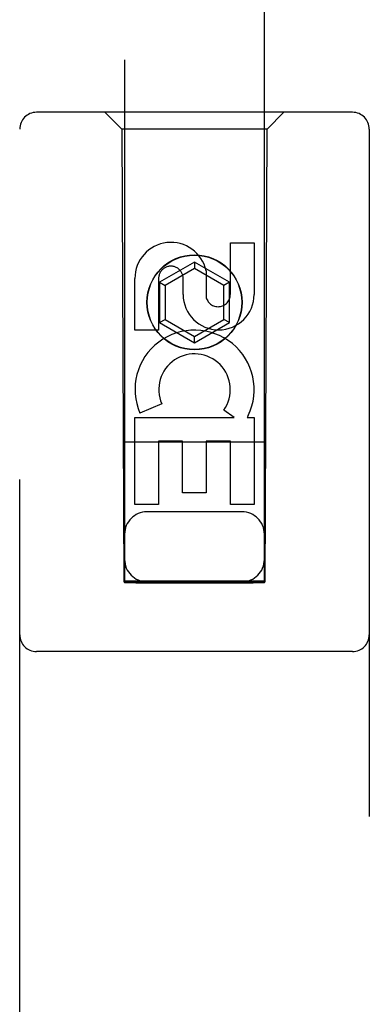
# Model space of a CAD drawing. Header units: inches. Extents: x 0 to 224, y 0 to 145.
# Tile 7 of 83: x 59.037 to 59.662, y 55.291 to 57.053. Entities that reach past the tile are written whole.
import ezdxf

# ---------------------------------------------------------------- set-up
doc = ezdxf.new("R2010")
doc.units = ezdxf.units.IN
doc.header["$LTSCALE"] = 12.302632
doc.header["$MEASUREMENT"] = 0
doc.linetypes.add('HIDDEN', pattern=[0.2, 0.1, -0.1])
doc.layers.add('DOOR_3_ASSEMBLY', color=7, linetype='CONTINUOUS')

msp = doc.modelspace()

# ---------------------------------------------------------------- linework, layer by layer
at = {"layer": 'DOOR_3_ASSEMBLY', "color": 8, "linetype": 'HIDDEN'}
for p, q in [((59.2241, 84.0476), (59.2241, 56.0459)), ((59.4741, 56.0459), (59.4741, 84.0476)), ((59.6316, 56.8876), (59.0666, 56.8876)), ((59.2191, 56.8576), (59.1891, 56.8876)), ((59.4791, 56.8576), (59.5091, 56.8876)), ((59.0366, 55.0001), (59.0366, 56.8576)), ((59.2191, 56.8576), (59.2226, 56.0476)), ((59.4791, 56.8576), (59.2191, 56.8576)), ((59.4756, 56.0476), (59.4791, 56.8576)), ((59.6616, 56.8576), (59.6616, 55.0001)), ((59.4133, 56.5617), (59.4133, 56.6542)), ((59.4133, 56.6542), (59.4557, 56.6542)), ((59.4557, 56.6542), (59.4557, 56.5617)), ((59.3491, 56.6195), (59.2866, 56.5834)), ((59.3491, 56.6195), (59.3491, 56.6079)), ((59.4116, 56.5834), (59.3491, 56.6195)), ((59.3491, 56.6079), (59.2966, 56.5776)), ((59.4016, 56.5776), (59.3491, 56.6079)), ((59.3698, 56.6041), (59.3698, 56.5578)), ((59.2425, 56.4979), (59.2425, 56.5903)), ((59.2849, 56.5903), (59.2849, 56.4979)), ((59.2866, 56.5834), (59.2866, 56.5112)), ((59.2866, 56.5834), (59.2966, 56.5776)), ((59.3288, 56.5617), (59.3288, 56.5902)), ((59.4116, 56.5834), (59.4016, 56.5776)), ((59.4116, 56.5112), (59.4116, 56.5834)), ((59.2966, 56.5776), (59.2966, 56.517)), ((59.4016, 56.517), (59.4016, 56.5776)), ((59.2866, 56.5112), (59.2966, 56.517)), ((59.2866, 56.5112), (59.3491, 56.4751)), ((59.2966, 56.517), (59.3491, 56.4867)), ((59.3491, 56.4867), (59.4016, 56.517)), ((59.3491, 56.4751), (59.4116, 56.5112)), ((59.4116, 56.5112), (59.4016, 56.517)), ((59.2849, 56.4979), (59.2425, 56.4979)), ((59.3491, 56.4751), (59.3491, 56.4867)), ((59.2906, 56.366), (59.2515, 56.349)), ((59.4201, 56.3416), (59.4015, 56.3546)), ((59.2425, 56.1855), (59.2425, 56.3416)), ((59.2425, 56.3416), (59.4201, 56.3416)), ((59.4452, 56.3451), (59.4434, 56.3416)), ((59.4434, 56.3416), (59.4557, 56.3416)), ((59.4557, 56.3416), (59.4557, 56.1855)), ((59.2849, 56.299), (59.2849, 56.1855)), ((59.3274, 56.299), (59.2849, 56.299)), ((59.3274, 56.2068), (59.3274, 56.299)), ((59.3698, 56.299), (59.3698, 56.2068)), ((59.4133, 56.299), (59.3698, 56.299)), ((59.4133, 56.1855), (59.4133, 56.299)), ((59.4767, 56.2976), (59.2216, 56.2976)), ((59.3698, 56.2068), (59.3274, 56.2068)), ((59.2849, 56.1855), (59.2425, 56.1855)), ((59.4557, 56.1855), (59.4133, 56.1855)), ((59.4341, 56.1726), (59.2641, 56.1726)), ((59.2226, 56.0476), (59.4756, 56.0476)), ((59.2248, 56.0489), (59.226, 56.0489)), ((59.226, 56.0489), (59.23, 56.0489)), ((59.2313, 56.0458), (59.2268, 56.0458)), ((59.23, 56.0489), (59.2424, 56.0489)), ((59.2441, 56.0458), (59.2313, 56.0458)), ((59.2424, 56.0489), (59.4541, 56.0489)), ((59.2441, 56.0458), (59.4541, 56.0458)), ((59.4541, 56.0489), (59.467, 56.0489)), ((59.467, 56.0489), (59.4715, 56.0489)), ((59.4723, 56.0458), (59.4683, 56.0458)), ((59.4735, 56.0458), (59.4723, 56.0458)), ((59.6316, 55.9226), (59.0666, 55.9226))]:
    msp.add_line(p, q, dxfattribs=at)
for points in [[(59.2241, 56.0488), (59.2242, 56.0488), (59.2244, 56.0488), (59.2248, 56.0489)], [(59.2268, 56.0458), (59.2253, 56.0458), (59.2248, 56.0458), (59.2244, 56.0458), (59.2242, 56.0459), (59.2241, 56.0459)], [(59.4683, 56.0458), (59.4559, 56.0458), (59.4541, 56.0458)], [(59.4715, 56.0489), (59.4729, 56.0489), (59.4735, 56.0489), (59.4738, 56.0488), (59.4741, 56.0488), (59.4741, 56.0488)], [(59.4741, 56.0459), (59.4741, 56.0459), (59.4738, 56.0458), (59.4735, 56.0458)]]:
    msp.add_lwpolyline(points, dxfattribs=at)
for radius in [0.085, 0.0845]:
    msp.add_circle((59.3491, 56.5476), radius, dxfattribs=at)
for centre, radius, start, end in [((59.0666, 56.8576), 0.03, 90, 180), ((59.6316, 56.8576), 0.03, 0, 90), ((59.3069, 56.5904), 0.0644, 12.2995, 180.0775), ((59.3069, 56.5903), 0.0219, 359.9011, 180), ((59.3923, 56.5617), 0.0635, 180, 360), ((59.3913, 56.5617), 0.0219, 190.307, 360), ((59.3493, 56.3914), 0.1065, 334.2636, 203.4027), ((59.3493, 56.3914), 0.0639, 324.8895, 203.4026), ((59.2641, 56.1326), 0.04, 90, 180), ((59.4341, 56.1326), 0.04, 0, 90), ((59.2641, 56.0876), 0.04, 180, 270), ((59.4341, 56.0876), 0.04, 270, 360), ((59.0666, 55.9526), 0.03, 180, 270), ((59.6316, 55.9526), 0.03, 270, 360)]:
    msp.add_arc(centre, radius, start, end, dxfattribs=at)

doc.saveas('drawing.dxf')
